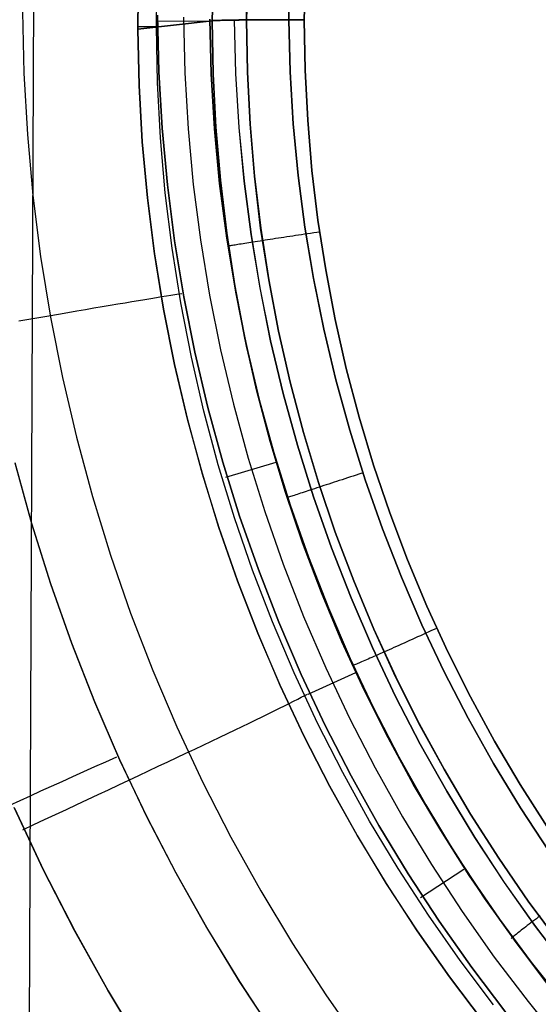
# Model space of a CAD drawing. Header units: millimetres. Extents: x -273 to 273, y -240 to 302.
# Tile 37 of 256: x -184.59 to -178.73, y -164.19 to -153.08. Entities that reach past the tile are written whole.
import ezdxf

# ---------------------------------------------------------------- set-up
doc = ezdxf.new("R2010")
doc.units = ezdxf.units.MM
doc.header["$MEASUREMENT"] = 0
doc.layers.add('IGES level 1', color=7, linetype='Continuous', true_color=0x3e413d)
doc.layers.add('IGES level 2', color=7, linetype='Continuous', true_color=0x008000)

msp = doc.modelspace()

# ---------------------------------------------------------------- linework, layer by layer
at = {"layer": 'IGES level 1'}
for p, q in [((-183.245, -152.55, 412.116), (-183.254, -153.181, 412.131)), ((-183.254, -153.181, 412.131), (-183.245, -152.55, 412.116)), ((-183.045, -153.157, 412.911), (-183.033, -152.532, 412.902)), ((-182.401, -152.482, 415.25), (-182.414, -153.087, 415.264)), ((-182.414, -153.087, 415.264), (-182.401, -152.482, 415.25)), ((-182.028, -153.078, 415.819), (-182.016, -152.483, 415.805)), ((-182.015, -152.483, 415.805), (-182.027, -153.078, 415.82)), ((-181.543, -152.492, 419.408), (-181.551, -153.077, 419.422)), ((-181.55, -153.077, 419.422), (-181.543, -152.492, 419.408)), ((-181.375, -153.076, 416.002), (-181.364, -152.504, 415.988)), ((-181.364, -152.504, 415.988), (-181.375, -153.076, 416.002)), ((-184.554, -152.986, 424.566), (-184.539, -153.68, 424.577)), ((-182.414, -153.087, 415.264), (-183.254, -153.181, 412.131)), ((-183.254, -153.181, 412.131), (-182.414, -153.087, 415.264)), ((-183.018, -153.664, 422.371), (-183.033, -153.024, 422.36)), ((-183.033, -153.024, 422.36), (-183.017, -153.664, 422.371)), ((-182.443, -153.092, 420.161), (-183.033, -153.096, 422.362)), ((-182.739, -153.046, 421.264), (-182.724, -153.677, 421.273)), ((-182.427, -153.688, 420.169), (-182.443, -153.068, 420.16)), ((-182.443, -153.068, 420.16), (-182.427, -153.688, 420.169)), ((-182.414, -153.087, 415.264), (-182.404, -153.086, 415.297)), ((-182.404, -153.086, 415.297), (-182.414, -153.087, 415.264)), ((-182.414, -153.087, 415.264), (-182.404, -153.688, 415.273)), ((-182.404, -153.688, 415.273), (-182.414, -153.087, 415.264)), ((-182.404, -153.086, 415.297), (-182.394, -153.086, 415.33)), ((-182.393, -153.086, 415.33), (-182.404, -153.086, 415.297)), ((-182.394, -153.086, 415.33), (-182.382, -153.085, 415.362)), ((-182.382, -153.085, 415.362), (-182.393, -153.086, 415.33)), ((-182.382, -153.085, 415.362), (-182.369, -153.085, 415.394)), ((-182.369, -153.085, 415.394), (-182.382, -153.085, 415.362)), ((-182.369, -153.085, 415.394), (-182.355, -153.084, 415.426)), ((-182.355, -153.084, 415.426), (-182.369, -153.085, 415.394)), ((-182.355, -153.084, 415.426), (-182.34, -153.084, 415.457)), ((-182.34, -153.084, 415.457), (-182.355, -153.084, 415.426)), ((-182.34, -153.084, 415.457), (-182.324, -153.083, 415.487)), ((-182.324, -153.083, 415.487), (-182.34, -153.084, 415.457)), ((-182.324, -153.083, 415.487), (-182.307, -153.082, 415.517)), ((-182.306, -153.082, 415.517), (-182.324, -153.083, 415.487)), ((-182.307, -153.082, 415.517), (-182.288, -153.082, 415.547)), ((-182.288, -153.082, 415.546), (-182.306, -153.082, 415.517)), ((-182.288, -153.082, 415.547), (-182.269, -153.081, 415.575)), ((-182.269, -153.081, 415.575), (-182.288, -153.082, 415.546)), ((-182.269, -153.081, 415.575), (-182.249, -153.081, 415.603)), ((-182.249, -153.081, 415.603), (-182.269, -153.081, 415.575)), ((-182.249, -153.081, 415.603), (-182.228, -153.081, 415.63)), ((-182.228, -153.081, 415.63), (-182.249, -153.081, 415.603)), ((-182.228, -153.081, 415.63), (-182.206, -153.08, 415.657)), ((-182.206, -153.08, 415.657), (-182.228, -153.081, 415.63)), ((-182.206, -153.08, 415.657), (-182.183, -153.08, 415.683)), ((-182.183, -153.08, 415.683), (-182.206, -153.08, 415.657)), ((-182.183, -153.08, 415.683), (-182.159, -153.079, 415.708)), ((-182.159, -153.079, 415.708), (-182.183, -153.08, 415.683)), ((-182.166, -153.075, 419.694), (-182.15, -153.684, 419.703)), ((-182.164, -153.075, 419.693), (-182.139, -153.076, 419.67)), ((-182.149, -153.684, 419.702), (-182.164, -153.075, 419.693)), ((-182.159, -153.079, 415.708), (-182.135, -153.079, 415.732)), ((-182.134, -153.079, 415.732), (-182.159, -153.079, 415.708)), ((-182.139, -153.076, 419.67), (-182.113, -153.076, 419.648)), ((-182.135, -153.079, 415.732), (-182.109, -153.079, 415.755)), ((-182.109, -153.079, 415.755), (-182.134, -153.079, 415.732)), ((-182.086, -153.075, 419.626), (-182.113, -153.075, 419.648)), ((-182.113, -153.076, 419.648), (-182.086, -153.076, 419.626)), ((-182.109, -153.079, 415.755), (-182.083, -153.078, 415.777)), ((-182.083, -153.078, 415.777), (-182.109, -153.079, 415.755)), ((-182.059, -153.076, 419.606), (-182.086, -153.075, 419.626)), ((-182.086, -153.076, 419.626), (-182.059, -153.076, 419.606)), ((-182.083, -153.078, 415.777), (-182.056, -153.078, 415.799)), ((-182.056, -153.078, 415.799), (-182.083, -153.078, 415.777)), ((-182.031, -153.076, 419.587), (-182.059, -153.076, 419.606)), ((-182.059, -153.076, 419.606), (-182.031, -153.077, 419.587)), ((-182.056, -153.078, 415.799), (-182.028, -153.078, 415.819)), ((-182.028, -153.078, 415.819), (-182.056, -153.078, 415.799)), ((-182.002, -153.076, 419.568), (-182.031, -153.076, 419.587)), ((-182.031, -153.077, 419.587), (-182.002, -153.077, 419.568)), ((-182.018, -153.667, 415.828), (-182.028, -153.078, 415.819)), ((-182.027, -153.078, 415.82), (-181.999, -153.077, 415.84)), ((-181.999, -153.077, 415.839), (-182.027, -153.078, 415.82)), ((-182.027, -153.078, 415.82), (-182.018, -153.667, 415.829)), ((-181.972, -153.076, 419.551), (-182.002, -153.076, 419.568)), ((-182.002, -153.077, 419.568), (-181.972, -153.077, 419.551)), ((-181.999, -153.077, 415.84), (-181.97, -153.077, 415.858)), ((-181.969, -153.077, 415.858), (-181.999, -153.077, 415.839)), ((-181.942, -153.076, 419.534), (-181.972, -153.076, 419.551)), ((-181.972, -153.077, 419.551), (-181.942, -153.077, 419.534)), ((-181.97, -153.077, 415.858), (-181.94, -153.077, 415.876)), ((-181.94, -153.077, 415.875), (-181.969, -153.077, 415.858)), ((-181.912, -153.077, 419.519), (-181.942, -153.076, 419.534)), ((-181.942, -153.077, 419.534), (-181.912, -153.077, 419.519)), ((-181.94, -153.077, 415.876), (-181.909, -153.077, 415.892)), ((-181.909, -153.077, 415.892), (-181.94, -153.077, 415.875)), ((-181.881, -153.077, 419.505), (-181.912, -153.077, 419.519)), ((-181.912, -153.077, 419.519), (-181.881, -153.077, 419.505)), ((-181.909, -153.077, 415.892), (-181.879, -153.076, 415.907)), ((-181.878, -153.076, 415.907), (-181.909, -153.077, 415.892)), ((-181.849, -153.077, 419.491), (-181.881, -153.077, 419.505)), ((-181.881, -153.077, 419.505), (-181.849, -153.077, 419.491)), ((-181.879, -153.076, 415.907), (-181.847, -153.076, 415.922)), ((-181.847, -153.076, 415.922), (-181.878, -153.076, 415.907)), ((-181.817, -153.077, 419.479), (-181.849, -153.077, 419.491)), ((-181.849, -153.077, 419.491), (-181.817, -153.078, 419.479)), ((-181.847, -153.076, 415.922), (-181.815, -153.076, 415.935)), ((-181.815, -153.076, 415.935), (-181.847, -153.076, 415.922)), ((-181.785, -153.077, 419.468), (-181.817, -153.077, 419.479)), ((-181.817, -153.078, 419.479), (-181.785, -153.078, 419.468)), ((-181.815, -153.076, 415.935), (-181.783, -153.076, 415.947)), ((-181.783, -153.076, 415.947), (-181.815, -153.076, 415.935)), ((-181.752, -153.077, 419.458), (-181.785, -153.077, 419.468)), ((-181.785, -153.078, 419.468), (-181.752, -153.078, 419.458)), ((-181.783, -153.076, 415.947), (-181.75, -153.076, 415.958)), ((-181.75, -153.076, 415.958), (-181.783, -153.076, 415.947)), ((-181.719, -153.077, 419.449), (-181.752, -153.077, 419.458)), ((-181.752, -153.078, 419.458), (-181.719, -153.078, 419.449)), ((-181.75, -153.076, 415.958), (-181.717, -153.076, 415.968)), ((-181.717, -153.076, 415.968), (-181.75, -153.076, 415.958)), ((-181.686, -153.077, 419.442), (-181.719, -153.077, 419.449)), ((-181.719, -153.078, 419.449), (-181.686, -153.078, 419.442)), ((-181.717, -153.076, 415.968), (-181.684, -153.076, 415.977)), ((-181.684, -153.076, 415.977), (-181.717, -153.076, 415.968)), ((-181.652, -153.077, 419.435), (-181.686, -153.077, 419.442)), ((-181.686, -153.078, 419.442), (-181.652, -153.078, 419.435)), ((-181.684, -153.076, 415.977), (-181.65, -153.076, 415.984)), ((-181.65, -153.076, 415.984), (-181.684, -153.076, 415.977)), ((-181.619, -153.077, 419.43), (-181.652, -153.077, 419.435)), ((-181.652, -153.078, 419.435), (-181.619, -153.077, 419.43)), ((-181.65, -153.076, 415.984), (-181.616, -153.076, 415.991)), ((-181.616, -153.076, 415.991), (-181.65, -153.076, 415.984)), ((-181.585, -153.077, 419.425), (-181.619, -153.077, 419.43)), ((-181.619, -153.077, 419.43), (-181.585, -153.077, 419.425)), ((-181.616, -153.076, 415.991), (-181.582, -153.076, 415.996)), ((-181.582, -153.076, 415.996), (-181.616, -153.076, 415.991)), ((-181.551, -153.077, 419.422), (-181.585, -153.077, 419.425)), ((-181.585, -153.077, 419.425), (-181.551, -153.077, 419.422)), ((-181.582, -153.076, 415.996), (-181.548, -153.076, 416)), ((-181.548, -153.076, 416), (-181.582, -153.076, 415.996)), ((-181.551, -153.077, 419.422), (-181.535, -153.664, 419.431)), ((-181.535, -153.664, 419.431), (-181.55, -153.077, 419.422)), ((-181.548, -153.076, 416), (-181.513, -153.076, 416.003)), ((-181.513, -153.076, 416.003), (-181.548, -153.076, 416)), ((-181.513, -153.076, 416.003), (-181.479, -153.076, 416.004)), ((-181.479, -153.076, 416.004), (-181.513, -153.076, 416.003)), ((-181.479, -153.076, 416.004), (-181.444, -153.076, 416.005)), ((-181.444, -153.076, 416.005), (-181.479, -153.076, 416.004)), ((-181.444, -153.076, 416.005), (-181.41, -153.076, 416.004)), ((-181.41, -153.076, 416.004), (-181.444, -153.076, 416.005)), ((-181.41, -153.076, 416.004), (-181.375, -153.076, 416.002)), ((-181.375, -153.076, 416.002), (-181.41, -153.076, 416.004)), ((-181.366, -153.644, 416.011), (-181.375, -153.076, 416.002)), ((-181.375, -153.076, 416.002), (-181.366, -153.644, 416.011)), ((-183.254, -153.153, 412.13), (-183.006, -153.153, 413.055)), ((-183.254, -153.181, 412.131), (-183.24, -153.818, 412.14)), ((-183.24, -153.817, 412.14), (-183.254, -153.181, 412.131)), ((-183.033, -153.783, 412.922), (-183.044, -153.157, 412.915)), ((-182.98, -154.302, 422.38), (-183.018, -153.664, 422.371)), ((-183.017, -153.664, 422.371), (-182.98, -154.302, 422.38)), ((-182.018, -153.667, 415.829), (-181.988, -154.257, 415.836)), ((-181.988, -154.257, 415.836), (-182.018, -153.667, 415.828)), ((-181.5, -154.25, 419.438), (-181.535, -153.664, 419.431)), ((-181.535, -153.664, 419.431), (-181.5, -154.25, 419.438)), ((-181.337, -154.211, 416.018), (-181.366, -153.644, 416.011)), ((-181.366, -153.644, 416.011), (-181.337, -154.211, 416.018)), ((-184.539, -153.68, 424.577), (-184.5, -154.372, 424.587)), ((-183, -154.408, 412.928), (-183.033, -153.783, 412.922)), ((-182.724, -153.677, 421.273), (-182.687, -154.308, 421.281)), ((-182.39, -154.308, 420.176), (-182.427, -153.688, 420.169)), ((-182.427, -153.688, 420.169), (-182.39, -154.307, 420.176)), ((-182.404, -153.688, 415.273), (-182.373, -154.289, 415.28)), ((-182.374, -154.289, 415.28), (-182.404, -153.688, 415.273)), ((-182.15, -153.684, 419.703), (-182.113, -154.293, 419.71)), ((-182.112, -154.293, 419.709), (-182.149, -153.684, 419.702)), ((-183.204, -154.453, 412.148), (-183.24, -153.817, 412.14)), ((-183.24, -153.818, 412.14), (-183.204, -154.453, 412.148)), ((-181.289, -154.777, 416.024), (-181.337, -154.211, 416.018)), ((-181.337, -154.211, 416.018), (-181.289, -154.777, 416.024)), ((-182.921, -154.939, 422.387), (-182.98, -154.302, 422.38)), ((-182.98, -154.302, 422.38), (-182.92, -154.939, 422.387)), ((-182.687, -154.308, 421.281), (-182.628, -154.936, 421.287)), ((-182.39, -154.307, 420.176), (-182.331, -154.925, 420.182)), ((-182.331, -154.926, 420.182), (-182.39, -154.308, 420.176)), ((-182.323, -154.888, 415.286), (-182.374, -154.289, 415.28)), ((-182.373, -154.289, 415.28), (-182.322, -154.888, 415.286)), ((-182.113, -154.293, 419.71), (-182.055, -154.899, 419.716)), ((-182.054, -154.899, 419.715), (-182.112, -154.293, 419.709)), ((-181.988, -154.257, 415.836), (-181.937, -154.844, 415.843)), ((-181.938, -154.844, 415.842), (-181.988, -154.257, 415.836)), ((-181.444, -154.835, 419.444), (-181.5, -154.25, 419.438)), ((-181.5, -154.25, 419.438), (-181.444, -154.835, 419.444)), ((-184.5, -154.372, 424.587), (-184.438, -155.062, 424.594)), ((-182.945, -155.032, 412.933), (-183, -154.408, 412.928)), ((-183.204, -154.453, 412.148), (-183.146, -155.086, 412.154)), ((-183.145, -155.086, 412.154), (-183.204, -154.453, 412.148)), ((-181.221, -155.341, 416.029), (-181.289, -154.777, 416.024)), ((-181.289, -154.777, 416.024), (-181.221, -155.341, 416.029)), ((-182.251, -155.485, 415.291), (-182.323, -154.888, 415.286)), ((-182.322, -154.888, 415.286), (-182.251, -155.485, 415.291)), ((-181.868, -155.43, 415.847), (-181.938, -154.844, 415.842)), ((-181.937, -154.844, 415.843), (-181.867, -155.43, 415.847)), ((-181.368, -155.417, 419.448), (-181.444, -154.835, 419.444)), ((-181.444, -154.835, 419.444), (-181.368, -155.417, 419.448)), ((-182.839, -155.573, 422.392), (-182.921, -154.939, 422.387)), ((-182.92, -154.939, 422.387), (-182.839, -155.573, 422.392)), ((-182.628, -154.936, 421.287), (-182.547, -155.562, 421.291)), ((-182.331, -154.925, 420.182), (-182.251, -155.54, 420.186)), ((-182.251, -155.541, 420.186), (-182.331, -154.926, 420.182)), ((-182.055, -154.899, 419.716), (-181.976, -155.503, 419.721)), ((-181.975, -155.503, 419.72), (-182.054, -154.899, 419.715)), ((-184.438, -155.062, 424.594), (-184.351, -155.75, 424.6)), ((-183.146, -155.086, 412.154), (-183.065, -155.718, 412.159)), ((-183.065, -155.717, 412.159), (-183.145, -155.086, 412.154)), ((-182.868, -155.654, 412.937), (-182.945, -155.032, 412.933)), ((-181.134, -155.902, 416.032), (-181.221, -155.341, 416.029)), ((-181.221, -155.341, 416.029), (-181.134, -155.902, 416.032)), ((-181.777, -156.013, 415.85), (-181.868, -155.43, 415.847)), ((-181.867, -155.43, 415.847), (-181.776, -156.013, 415.851)), ((-181.272, -155.996, 419.451), (-181.368, -155.417, 419.448)), ((-181.368, -155.417, 419.448), (-181.271, -155.997, 419.451)), ((-182.547, -155.562, 421.291), (-182.444, -156.185, 421.294)), ((-182.251, -155.485, 415.291), (-182.158, -156.08, 415.294)), ((-182.159, -156.08, 415.294), (-182.251, -155.485, 415.291)), ((-182.251, -155.54, 420.186), (-182.15, -156.152, 420.189)), ((-182.149, -156.154, 420.189), (-182.251, -155.541, 420.186)), ((-181.976, -155.503, 419.721), (-181.877, -156.105, 419.724)), ((-181.875, -156.104, 419.723), (-181.975, -155.503, 419.72)), ((-181.79, -155.562, 415.893), (-181.818, -155.567, 415.874)), ((-181.76, -155.558, 415.91), (-181.79, -155.562, 415.893)), ((-181.73, -155.553, 415.927), (-181.76, -155.558, 415.91)), ((-181.699, -155.548, 415.942), (-181.73, -155.553, 415.927)), ((-181.668, -155.544, 415.956), (-181.699, -155.548, 415.942)), ((-181.637, -155.539, 415.969), (-181.668, -155.544, 415.956)), ((-181.605, -155.534, 415.982), (-181.637, -155.539, 415.969)), ((-181.572, -155.529, 415.993), (-181.605, -155.534, 415.982)), ((-181.54, -155.524, 416.002), (-181.572, -155.529, 415.993)), ((-181.506, -155.519, 416.011), (-181.54, -155.524, 416.002)), ((-181.473, -155.514, 416.018), (-181.506, -155.519, 416.011)), ((-181.44, -155.509, 416.025), (-181.473, -155.514, 416.018)), ((-181.406, -155.504, 416.03), (-181.44, -155.509, 416.025)), ((-181.372, -155.499, 416.034), (-181.406, -155.504, 416.03)), ((-181.338, -155.494, 416.037), (-181.372, -155.499, 416.034)), ((-181.304, -155.489, 416.038), (-181.338, -155.494, 416.037)), ((-181.269, -155.484, 416.039), (-181.304, -155.489, 416.038)), ((-181.235, -155.479, 416.038), (-181.269, -155.484, 416.039)), ((-181.201, -155.474, 416.036), (-181.235, -155.479, 416.038)), ((-182.77, -156.272, 412.939), (-182.868, -155.654, 412.937)), ((-182.736, -156.204, 422.395), (-182.839, -155.573, 422.392)), ((-182.839, -155.573, 422.392), (-182.735, -156.204, 422.395)), ((-182.22, -155.631, 415.331), (-182.23, -155.633, 415.297)), ((-182.21, -155.629, 415.364), (-182.22, -155.631, 415.331)), ((-182.198, -155.627, 415.396), (-182.21, -155.629, 415.364)), ((-182.185, -155.625, 415.428), (-182.198, -155.627, 415.396)), ((-182.172, -155.623, 415.46), (-182.185, -155.625, 415.428)), ((-182.157, -155.62, 415.491), (-182.172, -155.623, 415.46)), ((-182.141, -155.617, 415.521), (-182.157, -155.62, 415.491)), ((-182.124, -155.615, 415.551), (-182.141, -155.617, 415.521)), ((-182.106, -155.612, 415.581), (-182.124, -155.615, 415.551)), ((-182.087, -155.609, 415.61), (-182.106, -155.612, 415.581)), ((-182.067, -155.606, 415.638), (-182.087, -155.609, 415.61)), ((-182.046, -155.602, 415.665), (-182.067, -155.606, 415.638)), ((-182.024, -155.599, 415.692), (-182.046, -155.602, 415.665)), ((-182.001, -155.595, 415.717), (-182.024, -155.599, 415.692)), ((-181.978, -155.591, 415.742), (-182.001, -155.595, 415.717)), ((-181.953, -155.588, 415.767), (-181.978, -155.591, 415.742)), ((-181.928, -155.584, 415.79), (-181.953, -155.588, 415.767)), ((-181.902, -155.58, 415.812), (-181.928, -155.584, 415.79)), ((-181.875, -155.575, 415.834), (-181.902, -155.58, 415.812)), ((-181.847, -155.571, 415.854), (-181.875, -155.575, 415.834)), ((-181.818, -155.567, 415.874), (-181.847, -155.571, 415.855)), ((-184.351, -155.75, 424.6), (-184.24, -156.435, 424.603)), ((-182.963, -156.345, 412.162), (-183.065, -155.717, 412.159)), ((-183.065, -155.718, 412.159), (-182.963, -156.346, 412.162)), ((-181.155, -156.572, 419.453), (-181.272, -155.996, 419.451)), ((-181.271, -155.997, 419.451), (-181.155, -156.572, 419.453)), ((-181.027, -156.46, 416.035), (-181.134, -155.902, 416.032)), ((-181.134, -155.902, 416.032), (-181.027, -156.46, 416.035)), ((-182.046, -156.671, 415.296), (-182.159, -156.08, 415.294)), ((-182.158, -156.08, 415.294), (-182.046, -156.671, 415.296)), ((-181.877, -156.105, 419.724), (-181.756, -156.702, 419.725)), ((-181.755, -156.702, 419.724), (-181.875, -156.104, 419.723)), ((-181.667, -156.593, 415.852), (-181.777, -156.013, 415.85)), ((-181.776, -156.013, 415.851), (-181.666, -156.593, 415.853)), ((-183.174, -156.234, 423.413), (-183.108, -156.223, 423.294)), ((-183.108, -156.223, 423.294), (-183.045, -156.213, 423.173)), ((-183.045, -156.213, 423.173), (-182.986, -156.203, 423.05)), ((-182.986, -156.203, 423.05), (-182.931, -156.194, 422.925)), ((-182.931, -156.194, 422.925), (-182.881, -156.186, 422.798)), ((-182.881, -156.186, 422.798), (-182.835, -156.179, 422.669)), ((-182.835, -156.179, 422.669), (-182.793, -156.172, 422.539)), ((-182.793, -156.172, 422.539), (-182.756, -156.167, 422.407)), ((-182.61, -156.831, 422.397), (-182.736, -156.204, 422.395)), ((-182.735, -156.204, 422.395), (-182.61, -156.831, 422.397)), ((-182.444, -156.185, 421.294), (-182.32, -156.804, 421.296)), ((-182.15, -156.152, 420.189), (-182.027, -156.76, 420.191)), ((-182.027, -156.762, 420.191), (-182.149, -156.154, 420.189)), ((-183.845, -156.347, 424.267), (-183.749, -156.331, 424.171)), ((-183.749, -156.331, 424.171), (-183.656, -156.315, 424.071)), ((-183.656, -156.315, 424.071), (-183.567, -156.3, 423.969)), ((-183.567, -156.3, 423.969), (-183.481, -156.286, 423.863)), ((-183.481, -156.286, 423.863), (-183.398, -156.272, 423.755)), ((-183.398, -156.272, 423.755), (-183.32, -156.259, 423.643)), ((-183.32, -156.259, 423.643), (-183.245, -156.246, 423.53)), ((-183.245, -156.246, 423.53), (-183.174, -156.234, 423.413)), ((-182.65, -156.887, 412.941), (-182.77, -156.272, 412.939)), ((-184.483, -156.457, 424.769), (-184.37, -156.437, 424.694)), ((-184.37, -156.437, 424.694), (-184.259, -156.418, 424.616)), ((-184.259, -156.418, 424.616), (-184.151, -156.4, 424.534)), ((-184.24, -156.435, 424.603), (-184.106, -157.115, 424.605)), ((-184.151, -156.4, 424.534), (-184.046, -156.382, 424.449)), ((-184.046, -156.382, 424.449), (-183.944, -156.364, 424.36)), ((-183.944, -156.364, 424.36), (-183.845, -156.347, 424.267)), ((-182.839, -156.969, 412.164), (-182.963, -156.345, 412.162)), ((-182.963, -156.346, 412.162), (-182.839, -156.97, 412.164)), ((-184.599, -156.477, 424.839), (-184.483, -156.457, 424.769)), ((-180.901, -157.014, 416.035), (-181.027, -156.46, 416.035)), ((-181.027, -156.46, 416.035), (-180.901, -157.013, 416.035)), ((-182.046, -156.671, 415.296), (-181.913, -157.257, 415.297)), ((-181.913, -157.257, 415.297), (-182.046, -156.671, 415.296)), ((-181.536, -157.168, 415.853), (-181.667, -156.593, 415.852)), ((-181.666, -156.593, 415.853), (-181.535, -157.168, 415.853)), ((-181.019, -157.143, 419.453), (-181.155, -156.572, 419.453)), ((-181.155, -156.572, 419.453), (-181.019, -157.144, 419.453)), ((-182.027, -156.76, 420.191), (-181.884, -157.364, 420.191)), ((-181.883, -157.366, 420.191), (-182.027, -156.762, 420.191)), ((-181.756, -156.702, 419.725), (-181.615, -157.295, 419.725)), ((-181.614, -157.295, 419.724), (-181.755, -156.702, 419.724)), ((-182.509, -157.497, 412.942), (-182.65, -156.887, 412.941)), ((-182.463, -157.454, 422.397), (-182.61, -156.831, 422.397)), ((-182.61, -156.831, 422.397), (-182.463, -157.454, 422.397)), ((-182.32, -156.804, 421.296), (-182.175, -157.418, 421.296)), ((-182.693, -157.588, 412.164), (-182.839, -156.969, 412.164)), ((-182.839, -156.97, 412.164), (-182.694, -157.589, 412.164)), ((-184.106, -157.115, 424.605), (-183.948, -157.79, 424.605)), ((-180.901, -157.013, 416.035), (-180.757, -157.563, 416.035)), ((-180.757, -157.563, 416.035), (-180.901, -157.014, 416.035)), ((-181.386, -157.738, 415.852), (-181.536, -157.168, 415.853)), ((-181.535, -157.168, 415.853), (-181.385, -157.738, 415.853)), ((-180.863, -157.71, 419.452), (-181.019, -157.143, 419.453)), ((-181.019, -157.144, 419.453), (-180.863, -157.71, 419.452)), ((-181.913, -157.257, 415.297), (-181.759, -157.839, 415.296)), ((-181.76, -157.839, 415.297), (-181.913, -157.257, 415.297)), ((-181.615, -157.295, 419.725), (-181.453, -157.882, 419.724)), ((-181.452, -157.882, 419.723), (-181.614, -157.295, 419.724)), ((-182.295, -158.071, 422.394), (-182.463, -157.454, 422.397)), ((-182.463, -157.454, 422.397), (-182.295, -158.071, 422.395)), ((-182.175, -157.418, 421.296), (-182.008, -158.027, 421.295)), ((-181.884, -157.364, 420.191), (-181.719, -157.962, 420.19)), ((-181.718, -157.965, 420.19), (-181.883, -157.366, 420.191)), ((-182.347, -158.101, 412.942), (-182.509, -157.497, 412.942)), ((-180.593, -158.106, 416.033), (-180.757, -157.563, 416.035)), ((-180.757, -157.563, 416.035), (-180.593, -158.106, 416.033)), ((-182.694, -157.589, 412.164), (-182.527, -158.203, 412.163)), ((-182.526, -158.202, 412.163), (-182.693, -157.588, 412.164)), ((-181.216, -158.303, 415.85), (-181.386, -157.738, 415.852)), ((-181.385, -157.738, 415.853), (-181.215, -158.303, 415.851)), ((-180.688, -158.27, 419.449), (-180.863, -157.71, 419.452)), ((-180.863, -157.71, 419.452), (-180.688, -158.27, 419.449)), ((-183.948, -157.79, 424.605), (-183.767, -158.46, 424.603)), ((-181.587, -158.415, 415.295), (-181.76, -157.839, 415.297)), ((-181.759, -157.839, 415.296), (-181.586, -158.415, 415.294)), ((-181.453, -157.882, 419.724), (-181.271, -158.464, 419.721)), ((-181.27, -158.464, 419.72), (-181.452, -157.882, 419.723)), ((-181.719, -157.962, 420.19), (-181.534, -158.555, 420.187)), ((-181.533, -158.557, 420.187), (-181.718, -157.965, 420.19)), ((-184.643, -158.079, 412.315), (-184.453, -158.765, 412.313)), ((-184.45, -158.765, 412.313), (-184.64, -158.079, 412.315)), ((-182.164, -158.7, 412.941), (-182.347, -158.101, 412.942)), ((-182.105, -158.681, 422.391), (-182.295, -158.071, 422.394)), ((-182.295, -158.071, 422.395), (-182.105, -158.681, 422.391)), ((-181.697, -158.076, 420.2), (-182.264, -158.246, 422.411)), ((-182.008, -158.027, 421.295), (-181.82, -158.63, 421.292)), ((-180.411, -158.644, 416.029), (-180.593, -158.106, 416.033)), ((-180.593, -158.106, 416.033), (-180.411, -158.644, 416.029)), ((-182.527, -158.203, 412.163), (-182.339, -158.811, 412.16)), ((-182.338, -158.81, 412.16), (-182.526, -158.202, 412.163)), ((-180.823, -158.229, 419.474), (-180.855, -158.239, 419.48)), ((-180.791, -158.218, 419.468), (-180.823, -158.229, 419.474)), ((-180.759, -158.208, 419.464), (-180.791, -158.218, 419.468)), ((-180.726, -158.197, 419.461), (-180.759, -158.208, 419.464)), ((-181.027, -158.862, 415.847), (-181.216, -158.303, 415.85)), ((-181.215, -158.303, 415.851), (-181.026, -158.862, 415.847)), ((-181.155, -158.337, 419.608), (-181.183, -158.346, 419.626)), ((-181.127, -158.328, 419.59), (-181.155, -158.337, 419.608)), ((-181.099, -158.319, 419.574), (-181.127, -158.328, 419.59)), ((-181.07, -158.309, 419.558), (-181.099, -158.319, 419.574)), ((-181.04, -158.3, 419.544), (-181.07, -158.309, 419.558)), ((-181.01, -158.29, 419.53), (-181.04, -158.3, 419.544)), ((-180.98, -158.28, 419.518), (-181.01, -158.29, 419.53)), ((-180.949, -158.27, 419.507), (-180.98, -158.28, 419.518)), ((-180.918, -158.26, 419.497), (-180.949, -158.27, 419.507)), ((-180.887, -158.25, 419.488), (-180.918, -158.26, 419.497)), ((-180.855, -158.239, 419.48), (-180.887, -158.25, 419.488)), ((-180.493, -158.824, 419.445), (-180.688, -158.27, 419.449)), ((-180.688, -158.27, 419.449), (-180.493, -158.824, 419.445)), ((-181.394, -158.985, 415.291), (-181.587, -158.415, 415.295)), ((-181.586, -158.415, 415.294), (-181.393, -158.984, 415.291)), ((-181.503, -158.452, 420.007), (-181.517, -158.457, 420.038)), ((-181.488, -158.447, 419.977), (-181.503, -158.452, 420.007)), ((-181.472, -158.442, 419.947), (-181.488, -158.447, 419.977)), ((-181.455, -158.436, 419.918), (-181.472, -158.442, 419.947)), ((-181.437, -158.43, 419.89), (-181.455, -158.436, 419.918)), ((-181.418, -158.424, 419.862), (-181.437, -158.43, 419.89)), ((-181.398, -158.417, 419.835), (-181.418, -158.424, 419.862)), ((-181.378, -158.41, 419.808), (-181.398, -158.417, 419.835)), ((-181.356, -158.403, 419.783), (-181.378, -158.41, 419.808)), ((-181.334, -158.396, 419.758), (-181.356, -158.403, 419.783)), ((-181.311, -158.388, 419.734), (-181.334, -158.396, 419.758)), ((-181.286, -158.38, 419.71), (-181.309, -158.388, 419.733)), ((-181.261, -158.372, 419.687), (-181.286, -158.38, 419.71)), ((-181.235, -158.364, 419.666), (-181.261, -158.372, 419.687)), ((-181.209, -158.355, 419.646), (-181.235, -158.364, 419.666)), ((-181.183, -158.346, 419.626), (-181.209, -158.355, 419.646)), ((-183.767, -158.46, 424.603), (-183.563, -159.122, 424.6)), ((-181.564, -158.472, 420.166), (-181.573, -158.475, 420.199)), ((-181.554, -158.469, 420.134), (-181.564, -158.472, 420.166)), ((-181.543, -158.465, 420.101), (-181.554, -158.469, 420.134)), ((-181.531, -158.461, 420.07), (-181.543, -158.465, 420.101)), ((-181.534, -158.555, 420.187), (-181.329, -159.14, 420.183)), ((-181.328, -159.143, 420.183), (-181.533, -158.557, 420.187)), ((-181.517, -158.457, 420.038), (-181.531, -158.461, 420.07)), ((-181.271, -158.464, 419.721), (-181.069, -159.039, 419.717)), ((-181.068, -159.039, 419.716), (-181.27, -158.464, 419.72)), ((-181.82, -158.63, 421.292), (-181.612, -159.226, 421.288)), ((-180.21, -159.176, 416.025), (-180.411, -158.644, 416.029)), ((-180.411, -158.644, 416.029), (-180.21, -159.175, 416.025)), ((-184.453, -158.765, 412.313), (-184.239, -159.445, 412.31)), ((-184.237, -159.445, 412.309), (-184.45, -158.765, 412.313)), ((-181.96, -159.292, 412.939), (-182.164, -158.7, 412.941)), ((-181.894, -159.285, 422.385), (-182.105, -158.681, 422.391)), ((-182.105, -158.681, 422.391), (-181.894, -159.285, 422.385)), ((-182.339, -158.811, 412.16), (-182.13, -159.412, 412.156)), ((-182.129, -159.411, 412.156), (-182.338, -158.81, 412.16)), ((-180.818, -159.414, 415.842), (-181.027, -158.862, 415.847)), ((-181.026, -158.862, 415.847), (-180.818, -159.414, 415.842)), ((-180.28, -159.371, 419.44), (-180.493, -158.824, 419.445)), ((-180.493, -158.824, 419.445), (-180.28, -159.371, 419.44)), ((-181.182, -159.547, 415.287), (-181.394, -158.985, 415.291)), ((-181.393, -158.984, 415.291), (-181.181, -159.547, 415.287)), ((-181.069, -159.039, 419.717), (-180.848, -159.606, 419.711)), ((-180.847, -159.606, 419.71), (-181.068, -159.039, 419.716)), ((-183.563, -159.122, 424.6), (-183.336, -159.778, 424.594)), ((-181.612, -159.226, 421.288), (-181.383, -159.814, 421.283)), ((-181.329, -159.14, 420.183), (-181.103, -159.718, 420.178)), ((-181.102, -159.721, 420.178), (-181.328, -159.143, 420.183)), ((-180.21, -159.175, 416.025), (-179.992, -159.699, 416.019)), ((-179.991, -159.7, 416.019), (-180.21, -159.176, 416.025)), ((-181.735, -159.877, 412.936), (-181.96, -159.292, 412.939)), ((-181.663, -159.881, 422.377), (-181.894, -159.285, 422.385)), ((-181.894, -159.285, 422.385), (-181.662, -159.881, 422.377)), ((-184.239, -159.445, 412.31), (-184.003, -160.116, 412.304)), ((-184, -160.116, 412.304), (-184.237, -159.445, 412.309)), ((-182.13, -159.412, 412.156), (-181.9, -160.005, 412.15)), ((-181.899, -160.004, 412.15), (-182.129, -159.411, 412.156)), ((-180.818, -159.414, 415.842), (-180.59, -159.958, 415.836)), ((-180.591, -159.959, 415.835), (-180.818, -159.414, 415.842)), ((-180.047, -159.911, 419.433), (-180.28, -159.371, 419.44)), ((-180.28, -159.371, 419.44), (-180.047, -159.911, 419.433)), ((-180.95, -160.102, 415.281), (-181.182, -159.547, 415.287)), ((-181.181, -159.547, 415.287), (-180.949, -160.102, 415.281)), ((-180.848, -159.606, 419.711), (-180.606, -160.166, 419.704)), ((-180.606, -160.166, 419.703), (-180.847, -159.606, 419.71)), ((-183.336, -159.778, 424.594), (-183.086, -160.424, 424.587)), ((-181.103, -159.718, 420.178), (-180.858, -160.288, 420.171)), ((-180.856, -160.291, 420.171), (-181.102, -159.721, 420.178)), ((-179.992, -159.699, 416.019), (-179.755, -160.216, 416.011)), ((-179.755, -160.216, 416.011), (-179.991, -159.7, 416.019)), ((-181.491, -160.453, 412.931), (-181.735, -159.877, 412.936)), ((-181.411, -160.469, 422.368), (-181.663, -159.881, 422.377)), ((-181.662, -159.881, 422.377), (-181.41, -160.469, 422.368)), ((-181.383, -159.814, 421.283), (-181.133, -160.394, 421.276)), ((-181.9, -160.005, 412.15), (-181.65, -160.59, 412.143)), ((-181.649, -160.589, 412.143), (-181.899, -160.004, 412.15)), ((-180.345, -160.495, 415.828), (-180.591, -159.959, 415.835)), ((-180.59, -159.958, 415.836), (-180.344, -160.495, 415.828)), ((-179.796, -160.441, 419.425), (-180.047, -159.911, 419.433)), ((-180.047, -159.911, 419.433), (-179.796, -160.441, 419.425)), ((-180.002, -160.004, 416.027), (-180.033, -160.018, 416.024)), ((-179.971, -159.99, 416.028), (-180.002, -160.004, 416.027)), ((-179.939, -159.975, 416.029), (-179.971, -159.99, 416.028)), ((-179.908, -159.961, 416.028), (-179.939, -159.975, 416.029)), ((-179.876, -159.947, 416.026), (-179.908, -159.961, 416.028)), ((-184.003, -160.116, 412.304), (-183.742, -160.779, 412.297)), ((-183.74, -160.779, 412.297), (-184, -160.116, 412.304)), ((-180.699, -160.649, 415.273), (-180.95, -160.102, 415.281)), ((-180.949, -160.102, 415.281), (-180.699, -160.649, 415.273)), ((-180.248, -160.115, 415.971), (-180.278, -160.128, 415.959)), ((-180.218, -160.102, 415.982), (-180.248, -160.115, 415.971)), ((-180.188, -160.088, 415.992), (-180.218, -160.102, 415.982)), ((-180.158, -160.074, 416.001), (-180.188, -160.088, 415.992)), ((-180.127, -160.06, 416.008), (-180.158, -160.074, 416.001)), ((-180.096, -160.046, 416.015), (-180.127, -160.06, 416.008)), ((-180.065, -160.032, 416.02), (-180.096, -160.046, 416.015)), ((-180.033, -160.018, 416.024), (-180.065, -160.032, 416.02)), ((-180.345, -160.717, 419.695), (-180.606, -160.166, 419.703)), ((-180.606, -160.166, 419.704), (-180.346, -160.717, 419.696)), ((-180.497, -160.227, 415.823), (-180.522, -160.238, 415.802)), ((-180.472, -160.215, 415.844), (-180.497, -160.227, 415.823)), ((-180.445, -160.203, 415.864), (-180.471, -160.215, 415.844)), ((-180.419, -160.192, 415.882), (-180.445, -160.203, 415.864)), ((-180.391, -160.179, 415.9), (-180.419, -160.192, 415.882)), ((-180.364, -160.167, 415.916), (-180.391, -160.179, 415.9)), ((-180.335, -160.154, 415.932), (-180.364, -160.167, 415.916)), ((-180.307, -160.141, 415.946), (-180.335, -160.154, 415.932)), ((-180.278, -160.128, 415.959), (-180.307, -160.141, 415.946)), ((-179.5, -160.723, 416.003), (-179.755, -160.216, 416.011)), ((-179.755, -160.216, 416.011), (-179.5, -160.723, 416.003)), ((-180.858, -160.288, 420.171), (-180.593, -160.849, 420.163)), ((-180.591, -160.852, 420.163), (-180.856, -160.291, 420.171)), ((-180.758, -160.341, 415.481), (-180.772, -160.347, 415.45)), ((-180.743, -160.334, 415.511), (-180.758, -160.341, 415.481)), ((-180.728, -160.328, 415.541), (-180.743, -160.334, 415.511)), ((-180.711, -160.32, 415.571), (-180.728, -160.328, 415.541)), ((-180.693, -160.313, 415.599), (-180.711, -160.32, 415.571)), ((-180.675, -160.305, 415.627), (-180.693, -160.313, 415.599)), ((-180.655, -160.296, 415.655), (-180.675, -160.305, 415.627)), ((-180.635, -160.287, 415.681), (-180.655, -160.296, 415.655)), ((-180.614, -160.278, 415.707), (-180.635, -160.287, 415.681)), ((-180.592, -160.268, 415.732), (-180.614, -160.278, 415.707)), ((-180.57, -160.259, 415.756), (-180.592, -160.268, 415.732)), ((-180.546, -160.248, 415.779), (-180.57, -160.259, 415.756)), ((-180.522, -160.238, 415.802), (-180.546, -160.248, 415.779)), ((-183.086, -160.424, 424.587), (-182.814, -161.062, 424.578)), ((-181.226, -161.021, 412.926), (-181.491, -160.453, 412.931)), ((-180.799, -160.451, 420.182), (-181.334, -160.698, 422.384)), ((-181.133, -160.394, 421.276), (-180.864, -160.965, 421.267)), ((-180.818, -160.365, 415.321), (-180.826, -160.369, 415.288)), ((-180.808, -160.361, 415.354), (-180.818, -160.365, 415.321)), ((-180.797, -160.357, 415.386), (-180.808, -160.361, 415.354)), ((-180.785, -160.352, 415.418), (-180.797, -160.357, 415.386)), ((-180.772, -160.347, 415.45), (-180.785, -160.352, 415.418)), ((-179.527, -160.963, 419.415), (-179.796, -160.441, 419.425)), ((-179.796, -160.441, 419.425), (-179.527, -160.963, 419.415)), ((-181.138, -161.047, 422.357), (-181.411, -160.469, 422.368)), ((-181.41, -160.469, 422.368), (-181.138, -161.047, 422.357)), ((-180.081, -161.022, 415.819), (-180.345, -160.495, 415.828)), ((-180.344, -160.495, 415.828), (-180.08, -161.022, 415.819)), ((-181.65, -160.59, 412.143), (-181.379, -161.166, 412.134)), ((-181.378, -161.165, 412.134), (-181.649, -160.589, 412.143)), ((-180.699, -160.649, 415.273), (-180.429, -161.186, 415.265)), ((-180.43, -161.187, 415.265), (-180.699, -160.649, 415.273)), ((-183.742, -160.779, 412.297), (-183.46, -161.433, 412.289)), ((-183.457, -161.433, 412.288), (-183.74, -160.779, 412.297)), ((-181.546, -160.797, 423.027), (-181.496, -160.772, 422.902)), ((-181.496, -160.772, 422.902), (-181.45, -160.749, 422.775)), ((-181.45, -160.749, 422.775), (-181.409, -160.728, 422.646)), ((-181.409, -160.728, 422.646), (-181.371, -160.709, 422.516)), ((-181.371, -160.709, 422.516), (-181.338, -160.691, 422.384)), ((-180.346, -160.717, 419.696), (-180.066, -161.258, 419.686)), ((-180.066, -161.258, 419.685), (-180.345, -160.717, 419.695)), ((-179.229, -161.222, 415.993), (-179.5, -160.723, 416.003)), ((-179.5, -160.723, 416.003), (-179.229, -161.222, 415.993)), ((-181.782, -160.914, 423.507), (-181.717, -160.882, 423.391)), ((-181.717, -160.882, 423.391), (-181.656, -160.852, 423.272)), ((-181.656, -160.852, 423.272), (-181.599, -160.824, 423.151)), ((-181.599, -160.824, 423.151), (-181.546, -160.797, 423.027)), ((-180.593, -160.849, 420.163), (-180.308, -161.4, 420.153)), ((-180.306, -161.404, 420.153), (-180.591, -160.852, 420.163)), ((-181.997, -161.018, 423.841), (-181.922, -160.982, 423.733)), ((-181.922, -160.982, 423.733), (-181.85, -160.947, 423.622)), ((-181.85, -160.947, 423.622), (-181.782, -160.914, 423.507)), ((-180.864, -160.965, 421.267), (-180.575, -161.526, 421.257)), ((-179.24, -161.475, 419.405), (-179.527, -160.963, 419.415)), ((-179.527, -160.963, 419.415), (-179.239, -161.475, 419.405)), ((-182.814, -161.062, 424.578), (-182.52, -161.69, 424.567)), ((-182.242, -161.136, 424.149), (-182.157, -161.095, 424.05)), ((-182.157, -161.095, 424.05), (-182.076, -161.056, 423.947)), ((-182.076, -161.056, 423.947), (-181.997, -161.018, 423.841)), ((-180.942, -161.578, 412.92), (-181.226, -161.021, 412.926)), ((-180.846, -161.616, 422.344), (-181.138, -161.047, 422.357)), ((-181.138, -161.047, 422.357), (-180.846, -161.616, 422.344)), ((-179.798, -161.54, 415.808), (-180.081, -161.022, 415.819)), ((-180.08, -161.022, 415.819), (-179.798, -161.54, 415.809)), ((-182.515, -161.267, 424.427), (-182.421, -161.222, 424.338)), ((-182.421, -161.222, 424.338), (-182.33, -161.178, 424.245)), ((-182.33, -161.178, 424.245), (-182.242, -161.136, 424.149)), ((-181.379, -161.166, 412.134), (-181.089, -161.733, 412.124)), ((-181.088, -161.731, 412.124), (-181.378, -161.165, 412.134)), ((-180.142, -161.715, 415.255), (-180.43, -161.187, 415.265)), ((-180.429, -161.186, 415.265), (-180.142, -161.715, 415.255)), ((-178.94, -161.711, 415.982), (-179.229, -161.222, 415.993)), ((-179.229, -161.222, 415.993), (-178.94, -161.711, 415.982)), ((-182.711, -161.36, 424.595), (-182.612, -161.313, 424.513)), ((-182.612, -161.313, 424.513), (-182.515, -161.267, 424.427)), ((-179.768, -161.789, 419.674), (-180.066, -161.258, 419.685)), ((-180.066, -161.258, 419.686), (-179.768, -161.789, 419.674)), ((-183.496, -161.403, 412.307), (-183.62, -161.459, 412.32)), ((-183.46, -161.433, 412.289), (-183.154, -162.076, 412.278)), ((-183.152, -162.076, 412.278), (-183.457, -161.433, 412.288)), ((-182.917, -161.457, 424.747), (-182.813, -161.408, 424.673)), ((-182.813, -161.408, 424.673), (-182.711, -161.36, 424.595)), ((-180.308, -161.4, 420.153), (-180.005, -161.941, 420.143)), ((-180.003, -161.945, 420.142), (-180.306, -161.404, 420.153)), ((-183.744, -161.514, 412.337), (-183.868, -161.57, 412.359)), ((-183.62, -161.459, 412.32), (-183.744, -161.514, 412.337)), ((-183.242, -161.611, 424.946), (-183.132, -161.559, 424.884)), ((-183.132, -161.559, 424.884), (-183.023, -161.507, 424.818)), ((-183.023, -161.507, 424.818), (-182.917, -161.457, 424.747)), ((-180.575, -161.526, 421.257), (-180.267, -162.077, 421.246)), ((-179.798, -161.54, 415.809), (-179.498, -162.048, 415.797)), ((-179.498, -162.048, 415.797), (-179.798, -161.54, 415.808)), ((-178.935, -161.977, 419.392), (-179.24, -161.475, 419.405)), ((-179.239, -161.475, 419.405), (-178.935, -161.977, 419.392)), ((-183.99, -161.625, 412.386), (-184.112, -161.681, 412.417)), ((-183.868, -161.57, 412.359), (-183.99, -161.625, 412.386)), ((-183.469, -161.717, 425.057), (-183.355, -161.664, 425.003)), ((-183.355, -161.664, 425.003), (-183.242, -161.611, 424.946)), ((-180.638, -162.126, 412.913), (-180.942, -161.578, 412.92)), ((-180.534, -162.174, 422.329), (-180.846, -161.616, 422.344)), ((-180.846, -161.616, 422.344), (-180.534, -162.174, 422.329)), ((-184.352, -161.789, 412.493), (-184.47, -161.843, 412.538)), ((-184.232, -161.735, 412.453), (-184.352, -161.789, 412.493)), ((-184.112, -161.681, 412.417), (-184.232, -161.735, 412.453)), ((-183.702, -161.826, 425.151), (-183.585, -161.771, 425.106)), ((-183.585, -161.771, 425.106), (-183.469, -161.717, 425.057)), ((-182.52, -161.69, 424.567), (-182.204, -162.307, 424.554)), ((-181.089, -161.733, 412.124), (-180.78, -162.288, 412.112)), ((-180.778, -162.286, 412.112), (-181.088, -161.731, 412.124)), ((-180.142, -161.715, 415.255), (-179.836, -162.232, 415.244)), ((-179.836, -162.233, 415.244), (-180.142, -161.715, 415.255)), ((-179.451, -162.31, 419.661), (-179.768, -161.789, 419.674)), ((-179.768, -161.789, 419.674), (-179.452, -162.31, 419.662)), ((-178.634, -162.189, 415.969), (-178.94, -161.711, 415.982)), ((-178.94, -161.711, 415.982), (-178.634, -162.189, 415.969)), ((-184.586, -161.896, 412.587), (-184.701, -161.948, 412.64)), ((-184.47, -161.843, 412.538), (-184.586, -161.896, 412.587)), ((-183.941, -161.938, 425.227), (-183.821, -161.882, 425.191)), ((-183.821, -161.882, 425.191), (-183.702, -161.826, 425.151)), ((-184.322, -162.673, 425.308), (-184.65, -161.974, 425.319)), ((-184.647, -161.979, 425.319), (-184.318, -162.679, 425.308)), ((-184.183, -162.051, 425.285), (-184.061, -161.994, 425.258)), ((-184.061, -161.994, 425.258), (-183.941, -161.938, 425.227)), ((-180.005, -161.941, 420.143), (-179.683, -162.472, 420.13)), ((-179.68, -162.476, 420.13), (-180.003, -161.945, 420.142)), ((-178.613, -162.468, 419.379), (-178.935, -161.977, 419.392)), ((-178.935, -161.977, 419.392), (-178.613, -162.468, 419.379)), ((-184.429, -162.165, 425.324), (-184.306, -162.108, 425.307)), ((-184.306, -162.108, 425.307), (-184.183, -162.051, 425.285)), ((-183.154, -162.076, 412.278), (-182.827, -162.709, 412.266)), ((-182.825, -162.708, 412.266), (-183.152, -162.076, 412.278)), ((-180.267, -162.077, 421.246), (-179.94, -162.617, 421.233)), ((-179.498, -162.048, 415.797), (-179.181, -162.545, 415.784)), ((-179.181, -162.545, 415.784), (-179.498, -162.048, 415.797)), ((-184.553, -162.223, 425.337), (-184.429, -162.165, 425.324)), ((-180.316, -162.663, 412.905), (-180.638, -162.126, 412.913)), ((-180.203, -162.721, 422.312), (-180.534, -162.174, 422.329)), ((-180.534, -162.174, 422.329), (-180.203, -162.721, 422.312)), ((-179.836, -162.232, 415.244), (-179.512, -162.739, 415.231)), ((-179.513, -162.739, 415.231), (-179.836, -162.233, 415.244)), ((-182.204, -162.307, 424.554), (-181.867, -162.913, 424.539)), ((-180.78, -162.288, 412.112), (-180.451, -162.833, 412.099)), ((-180.449, -162.831, 412.099), (-180.778, -162.286, 412.112)), ((-179.452, -162.31, 419.662), (-179.118, -162.82, 419.648)), ((-179.117, -162.82, 419.647), (-179.451, -162.31, 419.661)), ((-179.683, -162.472, 420.13), (-179.343, -162.991, 420.117)), ((-179.34, -162.995, 420.117), (-179.68, -162.476, 420.13)), ((-179.181, -162.545, 415.784), (-178.847, -163.031, 415.769)), ((-178.847, -163.031, 415.769), (-179.181, -162.545, 415.784)), ((-183.97, -163.361, 425.295), (-184.322, -162.673, 425.308)), ((-184.318, -162.679, 425.308), (-183.966, -163.367, 425.295)), ((-179.975, -163.188, 412.896), (-180.316, -162.663, 412.905)), ((-179.573, -162.673, 420.139), (-180.064, -162.991, 422.324)), ((-179.94, -162.617, 421.233), (-179.594, -163.145, 421.219)), ((-182.827, -162.709, 412.266), (-182.478, -163.329, 412.253)), ((-182.475, -163.329, 412.253), (-182.825, -162.708, 412.266)), ((-179.854, -163.257, 422.294), (-180.203, -162.721, 422.312)), ((-180.203, -162.721, 422.312), (-179.854, -163.256, 422.294)), ((-179.172, -163.235, 415.217), (-179.513, -162.739, 415.231)), ((-179.512, -162.739, 415.231), (-179.172, -163.235, 415.217)), ((-180.451, -162.833, 412.099), (-180.103, -163.366, 412.084)), ((-180.102, -163.364, 412.084), (-180.449, -162.831, 412.099)), ((-179.118, -162.82, 419.648), (-178.767, -163.317, 419.632)), ((-178.766, -163.317, 419.632), (-179.117, -162.82, 419.647)), ((-181.867, -162.913, 424.539), (-181.509, -163.507, 424.523)), ((-179.343, -162.991, 420.117), (-178.986, -163.497, 420.102)), ((-178.982, -163.502, 420.102), (-179.34, -162.995, 420.117)), ((-178.847, -163.031, 415.769), (-178.496, -163.505, 415.754)), ((-178.496, -163.505, 415.754), (-178.847, -163.031, 415.769)), ((-179.616, -163.701, 412.886), (-179.975, -163.188, 412.896)), ((-179.594, -163.145, 421.219), (-179.231, -163.661, 421.204)), ((-179.172, -163.235, 415.217), (-178.814, -163.718, 415.202)), ((-178.814, -163.718, 415.202), (-179.172, -163.235, 415.217)), ((-178.756, -163.228, 419.58), (-178.778, -163.244, 419.601)), ((-178.734, -163.212, 419.56), (-178.756, -163.228, 419.58)), ((-178.712, -163.195, 419.54), (-178.734, -163.212, 419.56)), ((-182.478, -163.329, 412.253), (-182.107, -163.937, 412.238)), ((-182.105, -163.937, 412.237), (-182.475, -163.329, 412.253)), ((-179.854, -163.256, 422.294), (-179.486, -163.779, 422.274)), ((-179.486, -163.779, 422.274), (-179.854, -163.257, 422.294)), ((-178.911, -163.347, 419.776), (-178.927, -163.359, 419.804)), ((-178.894, -163.334, 419.749), (-178.911, -163.347, 419.776)), ((-178.876, -163.32, 419.722), (-178.894, -163.334, 419.749)), ((-178.858, -163.306, 419.696), (-178.876, -163.32, 419.722)), ((-178.839, -163.291, 419.671), (-178.858, -163.306, 419.696)), ((-178.82, -163.276, 419.647), (-178.839, -163.291, 419.671)), ((-178.799, -163.26, 419.623), (-178.819, -163.276, 419.646)), ((-178.778, -163.244, 419.601), (-178.799, -163.26, 419.623)), ((-178.767, -163.317, 419.632), (-178.398, -163.802, 419.615)), ((-178.397, -163.802, 419.615), (-178.766, -163.317, 419.632)), ((-183.594, -164.036, 425.28), (-183.97, -163.361, 425.295)), ((-183.966, -163.367, 425.295), (-183.589, -164.042, 425.28)), ((-180.103, -163.366, 412.084), (-179.737, -163.886, 412.068)), ((-179.736, -163.884, 412.068), (-180.102, -163.364, 412.084)), ((-179.032, -163.445, 420.083), (-179.039, -163.451, 420.117)), ((-179.024, -163.438, 420.05), (-179.032, -163.445, 420.083)), ((-179.015, -163.43, 420.018), (-179.024, -163.438, 420.05)), ((-179.005, -163.422, 419.986), (-179.015, -163.43, 420.018)), ((-178.994, -163.413, 419.954), (-179.005, -163.422, 419.986)), ((-178.982, -163.404, 419.923), (-178.994, -163.413, 419.954)), ((-178.97, -163.393, 419.892), (-178.982, -163.404, 419.923)), ((-178.956, -163.383, 419.862), (-178.97, -163.393, 419.892)), ((-178.942, -163.371, 419.833), (-178.956, -163.383, 419.862)), ((-178.927, -163.359, 419.804), (-178.942, -163.371, 419.833)), ((-181.509, -163.507, 424.523), (-181.131, -164.088, 424.505)), ((-178.986, -163.497, 420.102), (-178.61, -163.991, 420.086)), ((-178.607, -163.996, 420.086), (-178.982, -163.502, 420.102)), ((-179.231, -163.661, 421.204), (-178.849, -164.163, 421.187)), ((-179.239, -164.201, 412.875), (-179.616, -163.701, 412.886)), ((-179.1, -164.289, 422.252), (-179.486, -163.779, 422.274)), ((-179.486, -163.779, 422.274), (-179.1, -164.289, 422.252)), ((-178.814, -163.718, 415.202), (-178.44, -164.189, 415.186)), ((-178.44, -164.189, 415.186), (-178.814, -163.718, 415.202)), ((-179.737, -163.886, 412.068), (-179.354, -164.394, 412.051)), ((-179.352, -164.391, 412.051), (-179.736, -163.884, 412.068)), ((-182.107, -163.937, 412.238), (-181.716, -164.532, 412.221)), ((-181.714, -164.532, 412.221), (-182.105, -163.937, 412.237)), ((-183.195, -164.697, 425.264), (-183.594, -164.036, 425.28)), ((-183.589, -164.042, 425.28), (-183.19, -164.704, 425.263)), ((-181.131, -164.088, 424.505), (-180.733, -164.655, 424.485)), ((-178.849, -164.163, 421.187), (-178.451, -164.652, 421.169))]:
    msp.add_line(p, q, dxfattribs=at)
at = {"layer": 'IGES level 2', "color": 31, "true_color": 0xfabe47}
msp.add_line((-183.954, -34.565, 487.356), (-184.511, -172.026, 486.979), dxfattribs=at)

doc.saveas('drawing.dxf')
